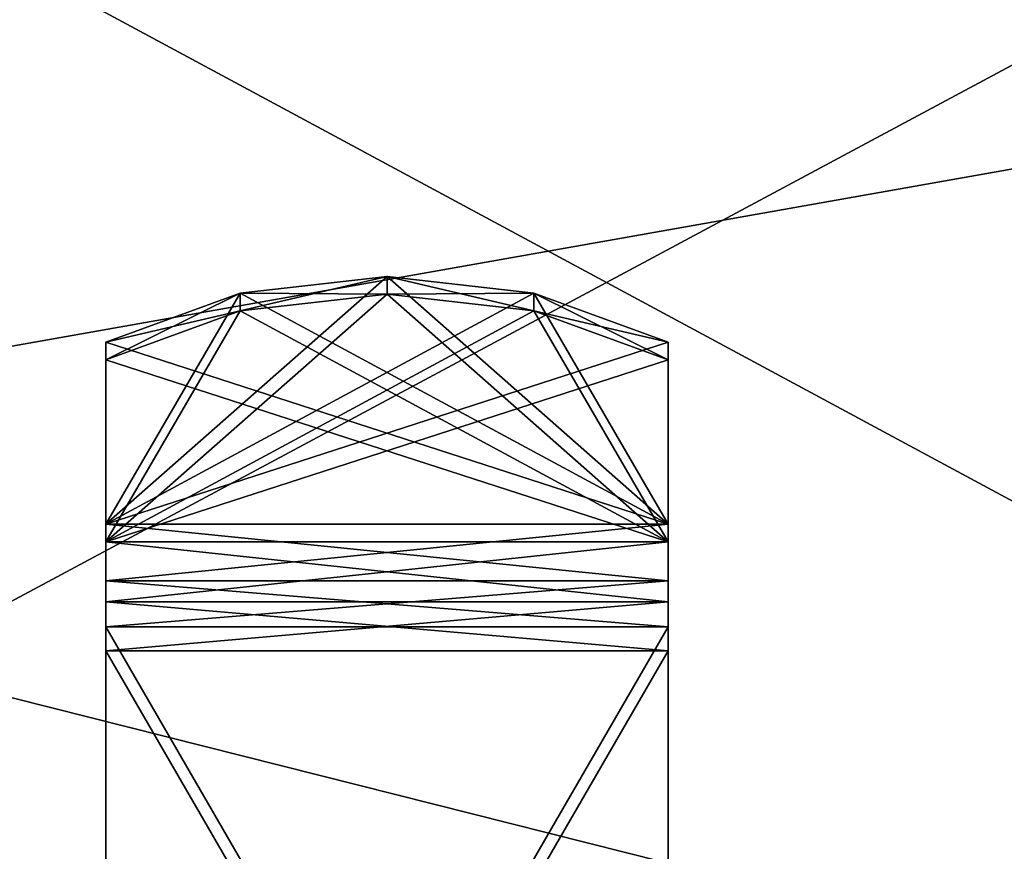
# Model space of a CAD drawing. Header units: millimetres. Extents: x -96 to 96, y -34 to 18.
# Tile 130 of 192: x 28 to 46, y -19 to -4. Entities that reach past the tile are written whole.
import ezdxf

# ---------------------------------------------------------------- set-up
doc = ezdxf.new("R2010")
doc.units = ezdxf.units.MM
doc.header["$LTSCALE"] = 65.185185
for name, color, linetype in [('2', 7, 'CONTINUOUS'), ('22', 7, 'CONTINUOUS'), ('24', 7, 'CONTINUOUS'), ('6', 7, 'CONTINUOUS'), ('687', 7, 'CONTINUOUS'), ('688', 7, 'CONTINUOUS'), ('689', 7, 'CONTINUOUS'), ('690', 7, 'CONTINUOUS'), ('691', 7, 'CONTINUOUS'), ('692', 7, 'CONTINUOUS'), ('695', 7, 'CONTINUOUS'), ('696', 7, 'CONTINUOUS'), ('697', 7, 'CONTINUOUS'), ('698', 7, 'CONTINUOUS'), ('699', 7, 'CONTINUOUS'), ('700', 7, 'CONTINUOUS'), ('705', 7, 'CONTINUOUS'), ('706', 7, 'CONTINUOUS'), ('707', 7, 'CONTINUOUS'), ('708', 7, 'CONTINUOUS')]:
    doc.layers.add(name, color=color, linetype=linetype)

msp = doc.modelspace()

# ---------------------------------------------------------------- linework, layer by layer
at = {"layer": '2', "color": 7, "linetype": 'Continuous'}
for points in [[(74, -27.5, 22.147), (3.974, 10.203, 22.476), (3.789, -9.805, 22.301), (74, -27.5, 22.147)], [(74, 10.203, 22.476), (3.974, 10.203, 22.476), (74, -27.5, 22.147), (74, 10.203, 22.476)], [(3.619, -27.5, 22.147), (74, -27.5, 22.147), (3.789, -9.805, 22.301), (3.619, -27.5, 22.147)]]:
    msp.add_3dface(points, dxfattribs=at)
at = {"layer": '22', "color": 7, "linetype": 'Continuous'}
for points in [[(72, -2, 20), (72, -27.5, 20.223), (-72, -27.5, 20.223), (72, -2, 20)], [(-72, -2, 20), (72, -2, 20), (-72, -27.5, 20.223), (-72, -2, 20)]]:
    msp.add_3dface(points, dxfattribs=at)
at = {"layer": '24', "color": 7, "linetype": 'Continuous'}
for points in [[(-72, -2, -20), (-72, -27.5, -20.223), (72, -27.5, -20.223), (-72, -2, -20)], [(72, -2, -20), (-72, -2, -20), (72, -27.5, -20.223), (72, -2, -20)]]:
    msp.add_3dface(points, dxfattribs=at)
at = {"layer": '6', "color": 7, "linetype": 'Continuous'}
for points in [[(74, 10.203, -22.476), (74, -27.5, -22.147), (3.619, -27.5, -22.147), (74, 10.203, -22.476)], [(3.812, -7.428, -22.322), (74, 10.203, -22.476), (3.619, -27.5, -22.147), (3.812, -7.428, -22.322)], [(3.974, 10.203, -22.476), (74, 10.203, -22.476), (3.812, -7.428, -22.322), (3.974, 10.203, -22.476)]]:
    msp.add_3dface(points, dxfattribs=at)
at = {"layer": '687', "color": 5, "linetype": 'Continuous', "true_color": 0x0303ff}
for points in [[(30, -9.98, -60.257), (30, -13.218, -57.635), (30, -9.666, -59.868), (30, -9.98, -60.257)], [(30, -9.666, -59.868), (30, -13.218, -57.635), (30, -12.904, -57.246), (30, -9.666, -59.868)], [(30, -9.666, 59.868), (30, -12.904, 57.246), (30, -13.218, 57.635), (30, -9.666, 59.868)], [(30, -9.98, 60.257), (30, -9.666, 59.868), (30, -13.218, 57.635), (30, -9.98, 60.257)], [(30, -13.218, -57.635), (30, -14.284, -56.605), (30, -12.904, -57.246), (30, -13.218, -57.635)], [(30, -12.904, -57.246), (30, -14.284, -56.605), (30, -13.907, -56.277), (30, -12.904, -57.246)], [(30, -12.904, 57.246), (30, -13.907, 56.277), (30, -14.284, 56.605), (30, -12.904, 57.246)], [(30, -13.218, 57.635), (30, -12.904, 57.246), (30, -14.284, 56.605), (30, -13.218, 57.635)], [(30, -14.284, -56.605), (30, -15.155, -55.407), (30, -13.907, -56.277), (30, -14.284, -56.605)], [(30, -13.907, -56.277), (30, -15.155, -55.407), (30, -14.727, -55.149), (30, -13.907, -56.277)], [(30, -14.727, 55.149), (30, -15.155, 55.407), (30, -13.907, 56.277), (30, -14.727, 55.149)], [(30, -13.907, 56.277), (30, -15.155, 55.407), (30, -14.284, 56.605), (30, -13.907, 56.277)], [(30, -15.155, -55.407), (30, -32.429, -26.658), (30, -14.727, -55.149), (30, -15.155, -55.407)], [(30, -14.727, -55.149), (30, -32.429, -26.658), (30, -32, -26.401), (30, -14.727, -55.149)], [(30, -32.429, 26.658), (30, -15.155, 55.407), (30, -14.727, 55.149), (30, -32.429, 26.658)], [(30, -32, 26.401), (30, -32.429, 26.658), (30, -14.727, 55.149), (30, -32, 26.401)]]:
    msp.add_3dface(points, dxfattribs=at)
at = {"layer": '688', "color": 5, "linetype": 'Continuous', "true_color": 0x0303ff}
for points in [[(40, -9.666, -59.868), (40, -12.904, -57.246), (40, -13.218, -57.635), (40, -9.666, -59.868)], [(40, -9.98, -60.257), (40, -9.666, -59.868), (40, -13.218, -57.635), (40, -9.98, -60.257)], [(40, -9.98, 60.257), (40, -13.218, 57.635), (40, -9.666, 59.868), (40, -9.98, 60.257)], [(40, -9.666, 59.868), (40, -13.218, 57.635), (40, -12.904, 57.246), (40, -9.666, 59.868)], [(40, -12.904, -57.246), (40, -13.907, -56.277), (40, -14.284, -56.605), (40, -12.904, -57.246)], [(40, -13.907, 56.277), (40, -12.904, 57.246), (40, -14.284, 56.605), (40, -13.907, 56.277)], [(40, -13.218, -57.635), (40, -12.904, -57.246), (40, -14.284, -56.605), (40, -13.218, -57.635)], [(40, -12.904, 57.246), (40, -13.218, 57.635), (40, -14.284, 56.605), (40, -12.904, 57.246)], [(40, -13.907, -56.277), (40, -14.727, -55.149), (40, -15.155, -55.407), (40, -13.907, -56.277)], [(40, -14.284, -56.605), (40, -13.907, -56.277), (40, -15.155, -55.407), (40, -14.284, -56.605)], [(40, -15.155, 55.407), (40, -13.907, 56.277), (40, -14.284, 56.605), (40, -15.155, 55.407)], [(40, -14.727, 55.149), (40, -13.907, 56.277), (40, -15.155, 55.407), (40, -14.727, 55.149)], [(40, -15.155, -55.407), (40, -14.727, -55.149), (40, -32.429, -26.658), (40, -15.155, -55.407)], [(40, -14.727, -55.149), (40, -32, -26.401), (40, -32.429, -26.658), (40, -14.727, -55.149)], [(40, -32, 26.401), (40, -14.727, 55.149), (40, -32.429, 26.658), (40, -32, 26.401)], [(40, -32.429, 26.658), (40, -14.727, 55.149), (40, -15.155, 55.407), (40, -32.429, 26.658)]]:
    msp.add_3dface(points, dxfattribs=at)
at = {"layer": '689', "color": 5, "linetype": 'Continuous', "true_color": 0x0303ff}
for points in [[(30, -14.727, 55.149), (40, -14.727, 55.149), (40, -32, 26.401), (30, -14.727, 55.149)], [(30, -32, 26.401), (30, -14.727, 55.149), (40, -32, 26.401), (30, -32, 26.401)]]:
    msp.add_3dface(points, dxfattribs=at)
at = {"layer": '690', "color": 5, "linetype": 'Continuous', "true_color": 0x0303ff}
for points in [[(35, -8.5, 60.812), (30, -12.904, 57.246), (32.39, -8.798, 60.571), (35, -8.5, 60.812)], [(37.61, -8.798, 60.571), (30, -12.904, 57.246), (35, -8.5, 60.812), (37.61, -8.798, 60.571)], [(40, -9.666, 59.868), (30, -12.904, 57.246), (37.61, -8.798, 60.571), (40, -9.666, 59.868)], [(30, -12.904, 57.246), (30, -9.666, 59.868), (32.39, -8.798, 60.571), (30, -12.904, 57.246)], [(30, -12.904, 57.246), (40, -9.666, 59.868), (40, -12.904, 57.246), (30, -12.904, 57.246)]]:
    msp.add_3dface(points, dxfattribs=at)
at = {"layer": '691', "color": 5, "linetype": 'Continuous', "true_color": 0x0303ff}
for points in [[(32.39, -8.798, -60.571), (40, -12.904, -57.246), (35, -8.5, -60.812), (32.39, -8.798, -60.571)], [(35, -8.5, -60.812), (40, -12.904, -57.246), (37.61, -8.798, -60.571), (35, -8.5, -60.812)], [(30, -9.666, -59.868), (40, -12.904, -57.246), (32.39, -8.798, -60.571), (30, -9.666, -59.868)], [(40, -12.904, -57.246), (40, -9.666, -59.868), (37.61, -8.798, -60.571), (40, -12.904, -57.246)], [(30, -9.666, -59.868), (30, -12.904, -57.246), (40, -12.904, -57.246), (30, -9.666, -59.868)]]:
    msp.add_3dface(points, dxfattribs=at)
at = {"layer": '692', "color": 5, "linetype": 'Continuous', "true_color": 0x0303ff}
for points in [[(30, -32, -26.401), (40, -32, -26.401), (40, -14.727, -55.149), (30, -32, -26.401)], [(30, -14.727, -55.149), (30, -32, -26.401), (40, -14.727, -55.149), (30, -14.727, -55.149)]]:
    msp.add_3dface(points, dxfattribs=at)
at = {"layer": '695', "color": 5, "linetype": 'Continuous', "true_color": 0x0303ff}
for points in [[(30, -32.429, -26.658), (30, -15.155, -55.407), (40, -32.429, -26.658), (30, -32.429, -26.658)], [(30, -15.155, -55.407), (40, -15.155, -55.407), (40, -32.429, -26.658), (30, -15.155, -55.407)]]:
    msp.add_3dface(points, dxfattribs=at)
at = {"layer": '696', "color": 5, "linetype": 'Continuous', "true_color": 0x0303ff}
for points in [[(37.61, -9.112, -60.96), (30, -13.218, -57.635), (35, -8.815, -61.201), (37.61, -9.112, -60.96)], [(35, -8.815, -61.201), (30, -13.218, -57.635), (32.39, -9.112, -60.96), (35, -8.815, -61.201)], [(30, -13.218, -57.635), (30, -9.98, -60.257), (32.39, -9.112, -60.96), (30, -13.218, -57.635)], [(40, -9.98, -60.257), (30, -13.218, -57.635), (37.61, -9.112, -60.96), (40, -9.98, -60.257)], [(30, -13.218, -57.635), (40, -9.98, -60.257), (40, -13.218, -57.635), (30, -13.218, -57.635)]]:
    msp.add_3dface(points, dxfattribs=at)
at = {"layer": '697', "color": 5, "linetype": 'Continuous', "true_color": 0x0303ff}
for points in [[(32.39, -9.112, 60.96), (40, -13.218, 57.635), (35, -8.815, 61.201), (32.39, -9.112, 60.96)], [(35, -8.815, 61.201), (40, -13.218, 57.635), (37.61, -9.112, 60.96), (35, -8.815, 61.201)], [(30, -9.98, 60.257), (40, -13.218, 57.635), (32.39, -9.112, 60.96), (30, -9.98, 60.257)], [(40, -13.218, 57.635), (40, -9.98, 60.257), (37.61, -9.112, 60.96), (40, -13.218, 57.635)], [(30, -9.98, 60.257), (30, -13.218, 57.635), (40, -13.218, 57.635), (30, -9.98, 60.257)]]:
    msp.add_3dface(points, dxfattribs=at)
at = {"layer": '698', "color": 5, "linetype": 'Continuous', "true_color": 0x0303ff}
for points in [[(30, -32.429, 26.658), (40, -32.429, 26.658), (40, -15.155, 55.407), (30, -32.429, 26.658)], [(30, -15.155, 55.407), (30, -32.429, 26.658), (40, -15.155, 55.407), (30, -15.155, 55.407)]]:
    msp.add_3dface(points, dxfattribs=at)
at = {"layer": '699', "color": 5, "linetype": 'Continuous', "true_color": 0x0303ff}
for points in [[(35, -8.5, -60.812), (35, -8.815, -61.201), (32.39, -9.112, -60.96), (35, -8.5, -60.812)], [(32.39, -8.798, -60.571), (35, -8.5, -60.812), (32.39, -9.112, -60.96), (32.39, -8.798, -60.571)], [(35, -8.5, -60.812), (37.61, -8.798, -60.571), (35, -8.815, -61.201), (35, -8.5, -60.812)], [(30, -9.98, -60.257), (30, -9.666, -59.868), (32.39, -8.798, -60.571), (30, -9.98, -60.257)], [(30, -9.98, -60.257), (32.39, -8.798, -60.571), (32.39, -9.112, -60.96), (30, -9.98, -60.257)], [(37.61, -8.798, -60.571), (37.61, -9.112, -60.96), (35, -8.815, -61.201), (37.61, -8.798, -60.571)], [(37.61, -8.798, -60.571), (40, -9.666, -59.868), (37.61, -9.112, -60.96), (37.61, -8.798, -60.571)], [(40, -9.666, -59.868), (40, -9.98, -60.257), (37.61, -9.112, -60.96), (40, -9.666, -59.868)]]:
    msp.add_3dface(points, dxfattribs=at)
at = {"layer": '700', "color": 5, "linetype": 'Continuous', "true_color": 0x0303ff}
for points in [[(35, -8.5, 60.812), (32.39, -8.798, 60.571), (35, -8.815, 61.201), (35, -8.5, 60.812)], [(35, -8.5, 60.812), (35, -8.815, 61.201), (37.61, -9.112, 60.96), (35, -8.5, 60.812)], [(37.61, -8.798, 60.571), (35, -8.5, 60.812), (37.61, -9.112, 60.96), (37.61, -8.798, 60.571)], [(32.39, -8.798, 60.571), (30, -9.666, 59.868), (32.39, -9.112, 60.96), (32.39, -8.798, 60.571)], [(32.39, -8.798, 60.571), (32.39, -9.112, 60.96), (35, -8.815, 61.201), (32.39, -8.798, 60.571)], [(40, -9.98, 60.257), (37.61, -8.798, 60.571), (37.61, -9.112, 60.96), (40, -9.98, 60.257)], [(40, -9.98, 60.257), (40, -9.666, 59.868), (37.61, -8.798, 60.571), (40, -9.98, 60.257)], [(30, -9.666, 59.868), (30, -9.98, 60.257), (32.39, -9.112, 60.96), (30, -9.666, 59.868)]]:
    msp.add_3dface(points, dxfattribs=at)
at = {"layer": '705', "color": 5, "linetype": 'Continuous', "true_color": 0x0303ff}
for points in [[(30, -13.907, 56.277), (30, -12.904, 57.246), (40, -13.907, 56.277), (30, -13.907, 56.277)], [(30, -12.904, 57.246), (40, -12.904, 57.246), (40, -13.907, 56.277), (30, -12.904, 57.246)], [(30, -14.727, 55.149), (30, -13.907, 56.277), (40, -14.727, 55.149), (30, -14.727, 55.149)], [(30, -13.907, 56.277), (40, -13.907, 56.277), (40, -14.727, 55.149), (30, -13.907, 56.277)]]:
    msp.add_3dface(points, dxfattribs=at)
at = {"layer": '706', "color": 5, "linetype": 'Continuous', "true_color": 0x0303ff}
for points in [[(30, -13.218, 57.635), (30, -14.284, 56.605), (40, -13.218, 57.635), (30, -13.218, 57.635)], [(40, -13.218, 57.635), (30, -14.284, 56.605), (40, -14.284, 56.605), (40, -13.218, 57.635)], [(30, -15.155, 55.407), (40, -15.155, 55.407), (40, -14.284, 56.605), (30, -15.155, 55.407)], [(30, -14.284, 56.605), (30, -15.155, 55.407), (40, -14.284, 56.605), (30, -14.284, 56.605)]]:
    msp.add_3dface(points, dxfattribs=at)
at = {"layer": '707', "color": 5, "linetype": 'Continuous', "true_color": 0x0303ff}
for points in [[(30, -13.907, -56.277), (40, -13.907, -56.277), (40, -12.904, -57.246), (30, -13.907, -56.277)], [(30, -12.904, -57.246), (30, -13.907, -56.277), (40, -12.904, -57.246), (30, -12.904, -57.246)], [(30, -14.727, -55.149), (40, -14.727, -55.149), (40, -13.907, -56.277), (30, -14.727, -55.149)], [(30, -13.907, -56.277), (30, -14.727, -55.149), (40, -13.907, -56.277), (30, -13.907, -56.277)]]:
    msp.add_3dface(points, dxfattribs=at)
at = {"layer": '708', "color": 5, "linetype": 'Continuous', "true_color": 0x0303ff}
for points in [[(30, -14.284, -56.605), (30, -13.218, -57.635), (40, -14.284, -56.605), (30, -14.284, -56.605)], [(30, -13.218, -57.635), (40, -13.218, -57.635), (40, -14.284, -56.605), (30, -13.218, -57.635)], [(30, -15.155, -55.407), (30, -14.284, -56.605), (40, -15.155, -55.407), (30, -15.155, -55.407)], [(30, -14.284, -56.605), (40, -14.284, -56.605), (40, -15.155, -55.407), (30, -14.284, -56.605)]]:
    msp.add_3dface(points, dxfattribs=at)

doc.saveas('drawing.dxf')
